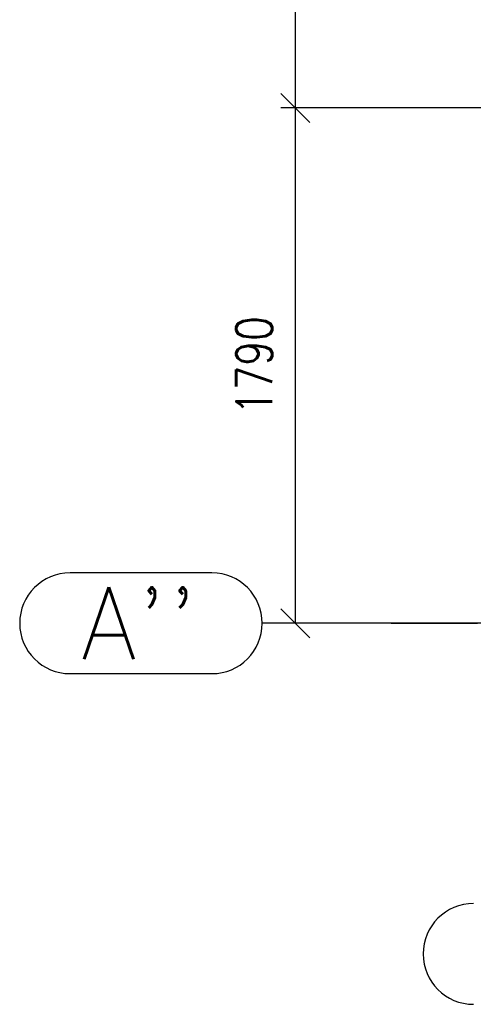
# Paper-space layout 'Layout1' of a CAD drawing. Extents: x -2 to 1033, y -36 to 596.
# Tile 54 of 127: x 321 to 352, y 318 to 387. Entities that reach past the tile are written whole.
import ezdxf

# ---------------------------------------------------------------- set-up
doc = ezdxf.new("R2010")
doc.units = 0
doc.linetypes.add('ACAD_ISO04W100', pattern=[30.5, 24, -3, 0.5, -3])
doc.linetypes.add('HP_01_CER_B', pattern=[8, 5, -1, 1, -1])
doc.layers.get('0').update_dxf_attribs({"linetype": 'CONTINUOUS'})
doc.layers.get('DEFPOINTS').update_dxf_attribs({"color": 132, "linetype": 'CONTINUOUS'})
doc.layers.add('SS_KOTY', color=3, linetype='CONTINUOUS', lineweight=25)
doc.layers.add('SS_OSY_025', color=7, linetype='HP_01_CER_B', lineweight=25)
doc.styles.add('ROMANS', font='romans.shx', dxfattribs={"width": 0.8})
doc.styles.add('romans.shx', font='romans.shx', dxfattribs={"height": 5})
doc.dimstyles.new('A-1_(2.5)_50AS', dxfattribs={"dimtxt": 2.5, "dimasz": 2, "dimexe": 1, "dimexo": 2, "dimgap": 0, "dimtad": 0, "dimdec": 1, "dimlfac": 50, "dimrnd": 1, "dimtxsty": 'ROMANS', "dimblk1": 'OBLIQUE', "dimblk2": 'OBLIQUE', "dimsah": 1, "dimcen": 2, "dimclrd": 256, "dimclre": 256, "dimclrt": 256, "dimadec": 1, "dimazin": 2, "dimtfac": 0.714286, "dimtdec": 1, "dimtmove": 0, "dimatfit": 3, "dimldrblk": 'OPEN', "dimfxl": 1, "dimtvp": 1.142857, "dimtfill": 1, "dimtolj": 1, "dimlwd": -1, "dimlwe": -1, "dimarcsym": 0})

# ---------------------------------------------------------------- blocks, each defined once
blk = doc.blocks.new('_Oblique')
at = {"color": 0, "linetype": 'ByBlock', "lineweight": -2}
blk.add_line((-0.5, -0.5), (0.5, 0.5), dxfattribs=at)
blk = doc.blocks.new('*D107')
at = {"layer": 'DEFPOINTS', "color": 0, "transparency": 16777216}
for p in [(339.851, 380.738), (358.529, 380.738), (358.529, 344.938)]:
    blk.add_point(p, dxfattribs=at)
at = {"layer": 'SS_KOTY', "transparency": 16777216}
for p, q in [((356.529, 380.738), (338.851, 380.738)), ((339.851, 344.938), (339.851, 380.738)), ((356.529, 344.938), (338.851, 344.938))]:
    blk.add_line(p, q, dxfattribs=at)
at = {"layer": 'SS_KOTY', "transparency": 16777216, "xscale": 2, "yscale": 2, "zscale": 2}
for p, rotation in [((339.851, 380.738), 90), ((339.851, 344.938), 270)]:
    blk.add_blockref('_Oblique', p, dxfattribs=dict(at, rotation=rotation))
at = {"layer": 'SS_KOTY', "transparency": 16777216, "insert": (336.994, 362.838), "char_height": 2.5, "attachment_point": 5, "rotation": 90, "style": 'ROMANS', "bg_fill": 3, "box_fill_scale": 1.1, "bg_fill_color": 256, "bg_fill_true_color": 13158600, "bg_fill_transparency": 0}
blk.add_mtext('\\A1;1790', dxfattribs=at)
blk = doc.blocks.new('_OPEN')
at = {"color": 0, "linetype": 'ByBlock'}
for p, q in [((-1, 0.167), (0, 0)), ((0, 0), (-1, -0.167)), ((0, 0), (-1, 0))]:
    blk.add_line(p, q, dxfattribs=at)
blk = doc.blocks.new('*D108')
at = {"layer": 'DEFPOINTS', "color": 0, "transparency": 16777216}
for p in [(339.851, 488.738), (358.529, 488.738), (358.529, 380.738)]:
    blk.add_point(p, dxfattribs=at)
at = {"layer": 'SS_KOTY', "transparency": 16777216}
for p, q in [((356.529, 488.738), (338.851, 488.738)), ((339.851, 380.738), (339.851, 488.738)), ((356.529, 380.738), (338.851, 380.738))]:
    blk.add_line(p, q, dxfattribs=at)
at = {"layer": 'SS_KOTY', "transparency": 16777216, "xscale": 2, "yscale": 2, "zscale": 2}
for p, rotation in [((339.851, 488.738), 90), ((339.851, 380.738), 270)]:
    blk.add_blockref('_Oblique', p, dxfattribs=dict(at, rotation=rotation))
at = {"layer": 'SS_KOTY', "transparency": 16777216, "insert": (336.994, 434.738), "char_height": 2.5, "attachment_point": 5, "rotation": 90, "style": 'ROMANS', "bg_fill": 3, "box_fill_scale": 1.1, "bg_fill_color": 256, "bg_fill_true_color": 13158600, "bg_fill_transparency": 0}
blk.add_mtext('\\A1;5400', dxfattribs=at)

psp = doc.layouts.get("Layout1")

# ---------------------------------------------------------------- linework, layer by layer
at = {"layer": 'SS_OSY_025', "linetype": 'Continuous', "ltscale": 0.25}
for p, q in [((334.0504, 348.4378), (324.1932, 348.4378)), ((324.1932, 341.4378), (334.0504, 341.4378))]:
    psp.add_line(p, q, dxfattribs=at)
for centre in [(324.1932, 344.9378), (352.2312, 321.9665)]:
    psp.add_arc(centre, 3.5, 90, 270, dxfattribs=at)

# ---------------------------------------------------------------- texts
at = {"layer": 'SS_OSY_025', "color": 7, "style": 'romans.shx'}
psp.add_text("A''", height=5, dxfattribs=at).set_placement((324.9501, 342.4378))

# ---------------------------------------------------------------- dimensions: what is measured, and where the dimension line sits
at = {"layer": 'SS_KOTY'}
dim = psp.add_linear_dim(base=(339.8512, 380.7378), p1=(358.5288, 344.9378), p2=(358.5288, 380.7378), angle=90, dimstyle='A-1_(2.5)_50AS', dxfattribs=at)
dim.commit()
dim.dimension.update_dxf_attribs({"geometry": '*D107', "text_midpoint": (336.9941, 362.8378)})

# ---------------------------------------------------------------- next in the draw order: linework, layer by layer
at = {"layer": 'SS_OSY_025', "linetype": 'ACAD_ISO04W100', "ltscale": 0.25}
for p, q in [((342.5504, 344.9378), (337.5504, 344.9378)), ((346.5181, 344.9378), (342.5504, 344.9378)), ((346.5181, 344.9378), (606.5483, 344.9378))]:
    psp.add_line(p, q, dxfattribs=at)
at = {"layer": 'SS_OSY_025', "linetype": 'Continuous', "ltscale": 0.25}
psp.add_arc((334.0504, 344.9378), 3.5, 270, 90, dxfattribs=at)

# ---------------------------------------------------------------- next in the draw order: dimensions: what is measured, and where the dimension line sits
at = {"layer": 'SS_KOTY'}
dim = psp.add_linear_dim(base=(339.8512, 488.7378), p1=(358.5288, 380.7378), p2=(358.5288, 488.7378), angle=90, dimstyle='A-1_(2.5)_50AS', override={"dimtmove": 1}, dxfattribs=at)
dim.commit()
dim.dimension.update_dxf_attribs({"geometry": '*D108', "text_midpoint": (336.9941, 434.7378)})

doc.saveas('drawing.dxf')
